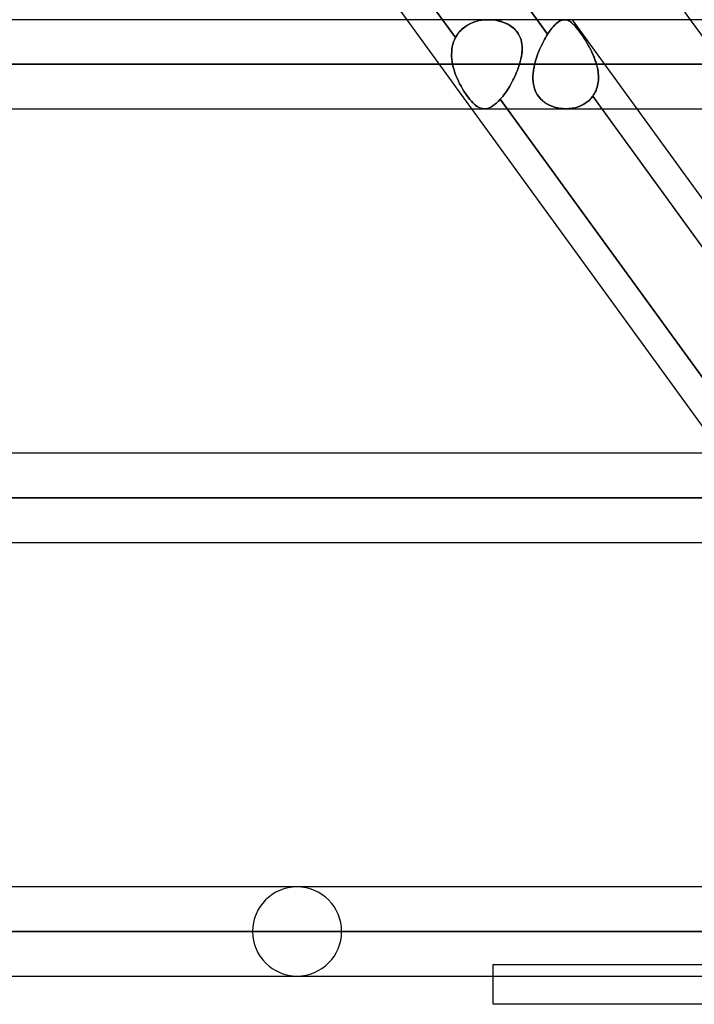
# Model space of a CAD drawing. Header units: millimetres. Extents: x -288 to 288, y -100 to 123.
# Tile 28 of 75: x -93 to -76, y 18 to 43. Entities that reach past the tile are written whole.
import ezdxf

# ---------------------------------------------------------------- set-up
doc = ezdxf.new("R2010")
doc.units = ezdxf.units.MM
doc.layers.add('MAIN-1', color=7, linetype='Continuous')
doc.layers.add('MAIN-2', color=7, linetype='Continuous')

msp = doc.modelspace()

# ---------------------------------------------------------------- linework, layer by layer
at = {"layer": 'MAIN-1'}
for p, q in [((-83.538, 43.435), (-89.476, 51.61)), ((-86.183, 51.61), (-80.244, 43.435)), ((-76.347, 43.435), (-82.285, 51.61)), ((163.059, 43.435), (-163.059, 43.435)), ((163.851, 42.305), (-163.851, 42.305)), ((-163.11, 41.175), (163.11, 41.175)), ((-75.548, 32.435), (-81.896, 41.175)), ((-78.603, 41.175), (-72.254, 32.435)), ((-71.358, 32.435), (-77.706, 41.175)), ((171.054, 32.435), (-171.054, 32.435)), ((171.99, 31.305), (-171.99, 31.305)), ((-170.929, 30.175), (170.929, 30.175)), ((170.929, 21.435), (-170.929, 21.435)), ((171.99, 20.305), (-171.99, 20.305)), ((-170.929, 19.175), (170.929, 19.175)), ((-81.36, 18.457), (-81.36, 19.175)), ((81.36, 18.457), (-81.36, 18.457))]:
    msp.add_line(p, q, dxfattribs=at)
at = {"layer": 'MAIN-2'}
for p, q in [((-79.977, 43.067), (-86.824, 52.493)), ((-82.312, 42.982), (-89.173, 52.426)), ((-89.173, 52.426), (-82.312, 42.982)), ((-81.896, 41.175), (-83.538, 43.435)), ((-82.111, 43.226), (-82.159, 43.184)), ((-82.146, 43.196), (-82.093, 43.24)), ((-82.06, 43.265), (-82.111, 43.226)), ((-82.093, 43.24), (-82.037, 43.28)), ((-82.005, 43.299), (-82.06, 43.265)), ((-82.037, 43.28), (-81.977, 43.315)), ((-81.948, 43.33), (-82.005, 43.299)), ((-81.977, 43.315), (-81.914, 43.346)), ((-81.889, 43.357), (-81.948, 43.33)), ((-81.914, 43.346), (-81.85, 43.372)), ((-81.827, 43.38), (-81.889, 43.357)), ((-81.85, 43.372), (-81.783, 43.394)), ((-81.765, 43.399), (-81.827, 43.38)), ((-81.783, 43.394), (-81.714, 43.411)), ((-81.7, 43.414), (-81.765, 43.399)), ((-81.714, 43.411), (-81.644, 43.423)), ((-81.635, 43.425), (-81.7, 43.414)), ((-81.644, 43.423), (-81.574, 43.431)), ((-81.569, 43.432), (-81.635, 43.425)), ((-81.574, 43.431), (-81.503, 43.435)), ((-81.503, 43.435), (-81.569, 43.432)), ((-81.503, 43.435), (-81.435, 43.434)), ((-81.442, 43.434), (-81.503, 43.435)), ((-81.381, 43.431), (-81.442, 43.434)), ((-81.435, 43.434), (-81.368, 43.43)), ((-81.321, 43.424), (-81.381, 43.431)), ((-81.368, 43.43), (-81.302, 43.421)), ((-81.263, 43.414), (-81.321, 43.424)), ((-81.302, 43.421), (-81.237, 43.409)), ((-81.205, 43.402), (-81.263, 43.414)), ((-81.237, 43.409), (-81.174, 43.393)), ((-81.149, 43.386), (-81.205, 43.402)), ((-81.174, 43.393), (-81.113, 43.374)), ((-81.094, 43.367), (-81.149, 43.386)), ((-81.113, 43.374), (-81.053, 43.351)), ((-81.041, 43.345), (-81.094, 43.367)), ((-81.053, 43.351), (-80.995, 43.324)), ((-80.989, 43.321), (-81.041, 43.345)), ((-80.995, 43.324), (-80.94, 43.293)), ((-80.94, 43.293), (-80.989, 43.321)), ((-80.94, 43.293), (-80.889, 43.258)), ((-80.893, 43.261), (-80.94, 43.293)), ((-80.849, 43.227), (-80.893, 43.261)), ((-80.889, 43.258), (-80.84, 43.22)), ((-80.809, 43.191), (-80.849, 43.227)), ((-80.84, 43.22), (-80.797, 43.178)), ((-80.244, 43.435), (-79.977, 43.067)), ((-79.905, 43.17), (-79.87, 43.216)), ((-79.86, 43.227), (-79.899, 43.178)), ((-79.87, 43.216), (-79.834, 43.258)), ((-79.822, 43.271), (-79.86, 43.227)), ((-79.834, 43.258), (-79.799, 43.295)), ((-79.784, 43.31), (-79.822, 43.271)), ((-79.799, 43.295), (-79.765, 43.328)), ((-79.747, 43.343), (-79.784, 43.31)), ((-79.765, 43.328), (-79.731, 43.357)), ((-79.711, 43.372), (-79.747, 43.343)), ((-79.731, 43.357), (-79.698, 43.381)), ((-79.676, 43.395), (-79.711, 43.372)), ((-79.698, 43.381), (-79.666, 43.4)), ((-79.642, 43.412), (-79.676, 43.395)), ((-79.666, 43.4), (-79.634, 43.416)), ((-79.608, 43.425), (-79.642, 43.412)), ((-79.634, 43.416), (-79.604, 43.426)), ((-79.576, 43.433), (-79.608, 43.425)), ((-79.604, 43.426), (-79.574, 43.433)), ((-79.544, 43.435), (-79.576, 43.433)), ((-79.574, 43.433), (-79.544, 43.435)), ((-79.514, 43.433), (-79.544, 43.435)), ((-79.544, 43.435), (-79.518, 43.433)), ((-79.518, 43.433), (-79.492, 43.428)), ((-79.485, 43.427), (-79.514, 43.433)), ((-79.492, 43.428), (-79.466, 43.42)), ((-79.456, 43.416), (-79.485, 43.427)), ((-79.466, 43.42), (-79.44, 43.409)), ((-79.427, 43.402), (-79.456, 43.416)), ((-79.44, 43.409), (-79.414, 43.394)), ((-79.398, 43.383), (-79.427, 43.402)), ((-79.414, 43.394), (-79.388, 43.376)), ((-79.369, 43.36), (-79.398, 43.383)), ((-79.388, 43.376), (-79.361, 43.354)), ((-79.338, 43.333), (-79.369, 43.36)), ((-79.361, 43.354), (-79.334, 43.329)), ((-77.706, 41.175), (-79.348, 43.435)), ((-79.307, 43.302), (-79.338, 43.333)), ((-79.334, 43.329), (-79.305, 43.301)), ((-79.274, 43.267), (-79.307, 43.302)), ((-79.305, 43.301), (-79.276, 43.269)), ((-79.276, 43.269), (-79.246, 43.234)), ((-79.241, 43.227), (-79.274, 43.267)), ((-79.246, 43.234), (-79.215, 43.195)), ((-79.206, 43.184), (-79.241, 43.227)), ((-74.705, 41.175), (-76.347, 43.435)), ((-82.339, 42.927), (-82.312, 42.982)), ((-82.312, 42.982), (-82.339, 42.927)), ((-82.312, 42.982), (-82.278, 43.041)), ((-82.28, 43.037), (-82.312, 42.982)), ((-82.244, 43.09), (-82.28, 43.037)), ((-82.278, 43.041), (-82.238, 43.097)), ((-82.203, 43.139), (-82.244, 43.09)), ((-82.238, 43.097), (-82.194, 43.149)), ((-82.159, 43.184), (-82.203, 43.139)), ((-82.194, 43.149), (-82.146, 43.196)), ((-80.773, 43.152), (-80.809, 43.191)), ((-80.797, 43.178), (-80.758, 43.133)), ((-80.74, 43.11), (-80.773, 43.152)), ((-80.758, 43.133), (-80.724, 43.086)), ((-80.711, 43.065), (-80.74, 43.11)), ((-80.724, 43.086), (-80.694, 43.035)), ((-80.686, 43.018), (-80.711, 43.065)), ((-80.694, 43.035), (-80.67, 42.981)), ((-80.666, 42.97), (-80.686, 43.018)), ((-80.67, 42.981), (-80.651, 42.926)), ((-80.65, 42.921), (-80.666, 42.97)), ((-80.031, 42.978), (-80.057, 42.932)), ((-80.057, 42.932), (-80.031, 42.978)), ((-80.004, 43.023), (-80.031, 42.978)), ((-80.031, 42.978), (-80.004, 43.023)), ((-79.977, 43.067), (-80.004, 43.023)), ((-80.004, 43.023), (-79.977, 43.067)), ((-79.938, 43.125), (-79.977, 43.067)), ((-79.977, 43.067), (-79.941, 43.12)), ((-79.941, 43.12), (-79.905, 43.17)), ((-79.899, 43.178), (-79.938, 43.125)), ((-79.215, 43.195), (-79.183, 43.154)), ((-79.17, 43.136), (-79.206, 43.184)), ((-79.183, 43.154), (-79.15, 43.109)), ((-79.133, 43.085), (-79.17, 43.136)), ((-79.15, 43.109), (-79.116, 43.061)), ((-79.095, 43.03), (-79.133, 43.085)), ((-79.116, 43.061), (-79.082, 43.011)), ((-79.057, 42.973), (-79.095, 43.03)), ((-79.082, 43.011), (-79.047, 42.958)), ((-79.019, 42.913), (-79.057, 42.973)), ((-82.404, 42.689), (-82.394, 42.751)), ((-82.394, 42.751), (-82.404, 42.689)), ((-82.394, 42.751), (-82.379, 42.811)), ((-82.379, 42.811), (-82.394, 42.751)), ((-82.379, 42.811), (-82.361, 42.87)), ((-82.361, 42.87), (-82.379, 42.811)), ((-82.361, 42.87), (-82.339, 42.927)), ((-82.339, 42.927), (-82.361, 42.87)), ((-80.651, 42.926), (-80.637, 42.87)), ((-80.638, 42.87), (-80.65, 42.921)), ((-80.629, 42.818), (-80.638, 42.87)), ((-80.637, 42.87), (-80.628, 42.812)), ((-80.624, 42.765), (-80.629, 42.818)), ((-80.628, 42.812), (-80.623, 42.753)), ((-80.622, 42.711), (-80.624, 42.765)), ((-80.623, 42.753), (-80.622, 42.692)), ((-80.156, 42.733), (-80.179, 42.681)), ((-80.179, 42.681), (-80.157, 42.733)), ((-80.157, 42.733), (-80.133, 42.784)), ((-80.133, 42.785), (-80.156, 42.733)), ((-80.108, 42.835), (-80.133, 42.785)), ((-80.133, 42.784), (-80.108, 42.835)), ((-80.083, 42.884), (-80.108, 42.835)), ((-80.108, 42.835), (-80.083, 42.884)), ((-80.057, 42.932), (-80.083, 42.884)), ((-80.083, 42.884), (-80.057, 42.932)), ((-79.047, 42.958), (-79.013, 42.904)), ((-78.981, 42.852), (-79.019, 42.913)), ((-79.013, 42.904), (-78.979, 42.848)), ((-78.944, 42.789), (-78.981, 42.852)), ((-78.979, 42.848), (-78.946, 42.791)), ((-78.946, 42.791), (-78.913, 42.733)), ((-78.909, 42.724), (-78.944, 42.789)), ((-78.913, 42.733), (-78.882, 42.673)), ((-78.874, 42.658), (-78.909, 42.724)), ((-82.412, 42.563), (-82.41, 42.626)), ((-82.41, 42.626), (-82.412, 42.563)), ((-82.411, 42.499), (-82.412, 42.563)), ((-82.412, 42.563), (-82.411, 42.499)), ((-82.406, 42.434), (-82.411, 42.499)), ((-82.411, 42.499), (-82.406, 42.434)), ((-82.41, 42.626), (-82.404, 42.689)), ((-82.404, 42.689), (-82.41, 42.626)), ((-80.657, 42.425), (-80.644, 42.484)), ((-80.641, 42.503), (-80.654, 42.438)), ((-80.644, 42.484), (-80.634, 42.542)), ((-80.631, 42.567), (-80.641, 42.503)), ((-80.634, 42.542), (-80.627, 42.599)), ((-80.625, 42.63), (-80.631, 42.567)), ((-80.627, 42.599), (-80.623, 42.656)), ((-80.622, 42.692), (-80.625, 42.63)), ((-80.623, 42.656), (-80.622, 42.711)), ((-80.259, 42.467), (-80.276, 42.413)), ((-80.276, 42.413), (-80.259, 42.467)), ((-80.241, 42.521), (-80.259, 42.467)), ((-80.259, 42.467), (-80.241, 42.521)), ((-80.222, 42.575), (-80.241, 42.521)), ((-80.241, 42.521), (-80.222, 42.575)), ((-80.201, 42.628), (-80.222, 42.575)), ((-80.222, 42.575), (-80.201, 42.628)), ((-80.179, 42.681), (-80.201, 42.628)), ((-80.201, 42.628), (-80.179, 42.681)), ((-78.882, 42.673), (-78.853, 42.613)), ((-78.842, 42.589), (-78.874, 42.658)), ((-78.853, 42.613), (-78.825, 42.552)), ((-78.811, 42.52), (-78.842, 42.589)), ((-78.825, 42.552), (-78.799, 42.491)), ((-78.783, 42.449), (-78.811, 42.52)), ((-78.799, 42.491), (-78.776, 42.429)), ((-163.851, 42.305), (163.851, 42.305)), ((162.301, 42.305), (-162.301, 42.305)), ((-162.301, 42.305), (162.301, 42.305)), ((-110.062, 42.305), (-82.387, 42.305)), ((-82.387, 42.305), (-110.062, 42.305)), ((-80.688, 42.305), (-107.802, 42.305)), ((-107.802, 42.305), (-80.688, 42.305)), ((-82.398, 42.37), (-82.406, 42.434)), ((-82.406, 42.434), (-82.398, 42.37)), ((-82.387, 42.305), (-82.398, 42.37)), ((-82.398, 42.37), (-82.387, 42.305)), ((-82.387, 42.305), (-82.37, 42.232)), ((-82.37, 42.233), (-82.387, 42.305)), ((-82.35, 42.16), (-82.37, 42.233)), ((-82.37, 42.232), (-82.35, 42.16)), ((-80.705, 42.254), (-80.722, 42.203)), ((-80.722, 42.203), (-80.705, 42.254)), ((-80.688, 42.305), (-80.705, 42.254)), ((-80.705, 42.254), (-80.688, 42.305)), ((-80.67, 42.372), (-80.688, 42.305)), ((-80.688, 42.305), (-80.671, 42.365)), ((-80.671, 42.365), (-80.657, 42.425)), ((-80.654, 42.438), (-80.67, 42.372)), ((-80.321, 42.23), (-80.334, 42.155)), ((-80.334, 42.154), (-80.321, 42.229)), ((-80.321, 42.229), (-80.305, 42.305)), ((-80.305, 42.305), (-80.321, 42.23)), ((-80.291, 42.359), (-80.305, 42.305)), ((-80.305, 42.305), (-80.291, 42.359)), ((-80.305, 42.305), (-75.265, 42.305)), ((-75.265, 42.305), (-80.305, 42.305)), ((-80.276, 42.413), (-80.291, 42.359)), ((-80.291, 42.359), (-80.276, 42.413)), ((-78.758, 42.377), (-78.783, 42.449)), ((-78.776, 42.429), (-78.754, 42.367)), ((-78.736, 42.305), (-78.758, 42.377)), ((-78.754, 42.367), (-78.736, 42.305)), ((-73.634, 42.305), (-78.736, 42.305)), ((-78.736, 42.305), (-73.634, 42.305)), ((-78.723, 42.259), (-78.736, 42.305)), ((-78.736, 42.305), (-78.724, 42.259)), ((-78.724, 42.259), (-78.713, 42.213)), ((-78.713, 42.213), (-78.723, 42.259)), ((-78.704, 42.167), (-78.713, 42.213)), ((-78.713, 42.213), (-78.704, 42.167)), ((-82.35, 42.16), (-82.327, 42.088)), ((-82.327, 42.089), (-82.35, 42.16)), ((-82.301, 42.018), (-82.327, 42.089)), ((-82.327, 42.088), (-82.301, 42.018)), ((-82.301, 42.018), (-82.272, 41.948)), ((-82.272, 41.948), (-82.301, 42.018)), ((-80.806, 41.998), (-80.83, 41.947)), ((-80.83, 41.947), (-80.806, 41.998)), ((-80.783, 42.049), (-80.806, 41.998)), ((-80.806, 41.998), (-80.783, 42.049)), ((-80.762, 42.1), (-80.783, 42.049)), ((-80.783, 42.049), (-80.762, 42.1)), ((-80.741, 42.151), (-80.762, 42.1)), ((-80.762, 42.1), (-80.741, 42.151)), ((-80.722, 42.203), (-80.741, 42.151)), ((-80.741, 42.151), (-80.722, 42.203)), ((-80.348, 42.007), (-80.349, 41.935)), ((-80.349, 41.933), (-80.348, 42.006)), ((-80.343, 42.081), (-80.348, 42.007)), ((-80.348, 42.006), (-80.343, 42.08)), ((-80.334, 42.155), (-80.343, 42.081)), ((-80.343, 42.08), (-80.334, 42.154)), ((-78.697, 42.12), (-78.704, 42.167)), ((-78.704, 42.167), (-78.697, 42.121)), ((-78.697, 42.121), (-78.691, 42.075)), ((-78.691, 42.074), (-78.697, 42.12)), ((-78.691, 42.075), (-78.688, 42.029)), ((-78.688, 42.029), (-78.691, 42.074)), ((-78.686, 41.983), (-78.688, 42.029)), ((-78.688, 42.029), (-78.686, 41.983)), ((-78.687, 41.938), (-78.686, 41.983)), ((-78.686, 41.983), (-78.687, 41.938)), ((-82.272, 41.948), (-82.241, 41.879)), ((-82.241, 41.879), (-82.272, 41.948)), ((-82.241, 41.879), (-82.208, 41.811)), ((-82.208, 41.811), (-82.241, 41.879)), ((-82.208, 41.811), (-82.173, 41.746)), ((-82.173, 41.746), (-82.208, 41.811)), ((-82.173, 41.746), (-82.137, 41.683)), ((-82.137, 41.682), (-82.173, 41.746)), ((-80.936, 41.751), (-80.964, 41.705)), ((-80.964, 41.704), (-80.936, 41.751)), ((-80.908, 41.799), (-80.936, 41.751)), ((-80.936, 41.751), (-80.908, 41.799)), ((-80.881, 41.848), (-80.908, 41.799)), ((-80.908, 41.799), (-80.881, 41.848)), ((-80.855, 41.897), (-80.881, 41.848)), ((-80.881, 41.848), (-80.855, 41.897)), ((-80.83, 41.947), (-80.855, 41.897)), ((-80.855, 41.897), (-80.83, 41.947)), ((-80.349, 41.935), (-80.345, 41.864)), ((-80.344, 41.862), (-80.349, 41.933)), ((-80.345, 41.864), (-80.335, 41.794)), ((-80.335, 41.792), (-80.344, 41.862)), ((-80.335, 41.794), (-80.321, 41.727)), ((-80.32, 41.724), (-80.335, 41.792)), ((-80.321, 41.727), (-80.3, 41.662)), ((-80.299, 41.659), (-80.32, 41.724)), ((-78.733, 41.679), (-78.72, 41.721)), ((-78.72, 41.721), (-78.733, 41.68)), ((-78.72, 41.721), (-78.709, 41.763)), ((-78.709, 41.763), (-78.72, 41.721)), ((-78.7, 41.806), (-78.709, 41.763)), ((-78.709, 41.763), (-78.7, 41.805)), ((-78.7, 41.805), (-78.693, 41.849)), ((-78.693, 41.849), (-78.7, 41.806)), ((-78.689, 41.894), (-78.693, 41.849)), ((-78.693, 41.849), (-78.689, 41.893)), ((-78.689, 41.893), (-78.687, 41.938)), ((-78.687, 41.938), (-78.689, 41.894)), ((-82.137, 41.683), (-82.1, 41.622)), ((-82.099, 41.621), (-82.137, 41.682)), ((-82.1, 41.622), (-82.062, 41.564)), ((-82.061, 41.563), (-82.099, 41.621)), ((-82.062, 41.564), (-82.024, 41.508)), ((-82.023, 41.508), (-82.061, 41.563)), ((-82.024, 41.508), (-81.986, 41.457)), ((-81.985, 41.456), (-82.023, 41.508)), ((-81.114, 41.49), (-81.145, 41.453)), ((-81.145, 41.453), (-81.114, 41.49)), ((-81.084, 41.53), (-81.114, 41.49)), ((-81.114, 41.49), (-81.084, 41.53)), ((-81.053, 41.571), (-81.084, 41.53)), ((-81.084, 41.53), (-81.053, 41.571)), ((-81.023, 41.614), (-81.053, 41.571)), ((-81.053, 41.571), (-81.023, 41.614)), ((-80.993, 41.659), (-81.023, 41.614)), ((-81.023, 41.614), (-80.993, 41.659)), ((-80.964, 41.705), (-80.993, 41.659)), ((-80.993, 41.659), (-80.964, 41.704)), ((-80.3, 41.662), (-80.274, 41.599)), ((-80.273, 41.596), (-80.299, 41.659)), ((-80.274, 41.599), (-80.242, 41.539)), ((-80.24, 41.536), (-80.273, 41.596)), ((-80.242, 41.539), (-80.203, 41.483)), ((-80.201, 41.48), (-80.24, 41.536)), ((-80.203, 41.483), (-80.159, 41.431)), ((-80.157, 41.428), (-80.201, 41.48)), ((-78.832, 41.491), (-78.88, 41.432)), ((-78.88, 41.432), (-78.832, 41.491)), ((-78.832, 41.491), (-78.808, 41.526)), ((-78.808, 41.526), (-78.832, 41.491)), ((-78.832, 41.491), (-78.603, 41.175)), ((-71.984, 32.064), (-78.832, 41.491)), ((-78.808, 41.526), (-78.786, 41.562)), ((-78.786, 41.562), (-78.808, 41.526)), ((-78.786, 41.562), (-78.766, 41.6)), ((-78.766, 41.6), (-78.786, 41.562)), ((-78.748, 41.64), (-78.766, 41.6)), ((-78.766, 41.6), (-78.748, 41.639)), ((-78.733, 41.68), (-78.748, 41.64)), ((-78.748, 41.639), (-78.733, 41.679)), ((-81.986, 41.457), (-81.948, 41.41)), ((-81.948, 41.409), (-81.985, 41.456)), ((-81.948, 41.41), (-81.911, 41.366)), ((-81.911, 41.366), (-81.948, 41.409)), ((-81.911, 41.366), (-81.874, 41.327)), ((-81.874, 41.327), (-81.911, 41.366)), ((-81.874, 41.327), (-81.838, 41.293)), ((-81.837, 41.292), (-81.874, 41.327)), ((-81.838, 41.293), (-81.802, 41.262)), ((-81.801, 41.262), (-81.837, 41.292)), ((-81.802, 41.262), (-81.766, 41.237)), ((-81.766, 41.236), (-81.801, 41.262)), ((-81.766, 41.237), (-81.731, 41.215)), ((-81.731, 41.215), (-81.766, 41.236)), ((-81.731, 41.215), (-81.696, 41.199)), ((-81.695, 41.199), (-81.731, 41.215)), ((-81.46, 41.199), (-81.414, 41.22)), ((-81.414, 41.22), (-81.459, 41.199)), ((-81.414, 41.22), (-81.368, 41.247)), ((-81.368, 41.247), (-81.414, 41.22)), ((-81.368, 41.247), (-81.321, 41.28)), ((-81.321, 41.28), (-81.368, 41.247)), ((-81.321, 41.28), (-81.274, 41.32)), ((-81.274, 41.32), (-81.321, 41.28)), ((-81.274, 41.32), (-81.225, 41.366)), ((-81.225, 41.366), (-81.274, 41.32)), ((-81.225, 41.366), (-81.176, 41.417)), ((-81.176, 41.417), (-81.225, 41.366)), ((-81.145, 41.453), (-81.176, 41.417)), ((-81.176, 41.417), (-81.145, 41.453)), ((-74.312, 31.968), (-81.176, 41.417)), ((-81.176, 41.417), (-74.312, 31.968)), ((-80.159, 41.431), (-80.11, 41.383)), ((-80.107, 41.381), (-80.157, 41.428)), ((-80.11, 41.383), (-80.055, 41.34)), ((-80.053, 41.338), (-80.107, 41.381)), ((-80.055, 41.34), (-79.996, 41.302)), ((-79.994, 41.3), (-80.053, 41.338)), ((-79.996, 41.302), (-79.934, 41.268)), ((-79.931, 41.267), (-79.994, 41.3)), ((-79.934, 41.268), (-79.869, 41.24)), ((-79.866, 41.239), (-79.931, 41.267)), ((-79.869, 41.24), (-79.801, 41.217)), ((-79.798, 41.216), (-79.866, 41.239)), ((-79.801, 41.217), (-79.731, 41.199)), ((-79.729, 41.198), (-79.798, 41.216)), ((-79.278, 41.203), (-79.202, 41.225)), ((-79.201, 41.226), (-79.277, 41.203)), ((-79.202, 41.225), (-79.13, 41.254)), ((-79.129, 41.255), (-79.201, 41.226)), ((-79.13, 41.254), (-79.06, 41.289)), ((-79.06, 41.29), (-79.129, 41.255)), ((-78.995, 41.331), (-79.06, 41.29)), ((-79.06, 41.289), (-78.995, 41.331)), ((-78.934, 41.379), (-78.995, 41.331)), ((-78.995, 41.331), (-78.935, 41.379)), ((-78.935, 41.379), (-78.88, 41.432)), ((-78.88, 41.432), (-78.934, 41.379)), ((-81.696, 41.199), (-81.661, 41.186)), ((-81.66, 41.186), (-81.695, 41.199)), ((-81.661, 41.186), (-81.625, 41.179)), ((-81.625, 41.179), (-81.66, 41.186)), ((-81.625, 41.179), (-81.589, 41.175)), ((-81.589, 41.175), (-81.625, 41.179)), ((-81.589, 41.175), (-81.547, 41.177)), ((-81.547, 41.177), (-81.589, 41.175)), ((-81.547, 41.177), (-81.504, 41.185)), ((-81.504, 41.185), (-81.547, 41.177)), ((-81.504, 41.185), (-81.46, 41.199)), ((-81.459, 41.199), (-81.504, 41.185)), ((-79.731, 41.199), (-79.66, 41.186)), ((-79.658, 41.186), (-79.729, 41.198)), ((-79.66, 41.186), (-79.589, 41.178)), ((-79.587, 41.178), (-79.658, 41.186)), ((-79.589, 41.178), (-79.517, 41.175)), ((-79.515, 41.175), (-79.587, 41.178)), ((-79.517, 41.175), (-79.436, 41.178)), ((-79.435, 41.178), (-79.515, 41.175)), ((-79.436, 41.178), (-79.356, 41.187)), ((-79.355, 41.187), (-79.435, 41.178)), ((-79.356, 41.187), (-79.278, 41.203)), ((-79.277, 41.203), (-79.355, 41.187)), ((-171.99, 31.305), (171.99, 31.305)), ((170.293, 31.305), (-170.293, 31.305)), ((-170.293, 31.305), (170.293, 31.305)), ((-98.762, 31.305), (-74.384, 31.305)), ((-74.384, 31.305), (-98.762, 31.305)), ((-72.675, 31.305), (-96.502, 31.305)), ((-96.502, 31.305), (-72.675, 31.305)), ((-171.99, 20.305), (171.99, 20.305)), ((-62.596, 20.305), (-170.496, 20.305)), ((-170.496, 20.305), (170.496, 20.305)), ((-87.462, 20.305), (-66.379, 20.305)), ((-66.379, 20.305), (-87.462, 20.305)), ((-64.85, 20.305), (-85.202, 20.305)), ((-85.202, 20.305), (-64.85, 20.305)), ((-81.36, 19.468), (-61.981, 19.468)), ((-81.36, 19.175), (-81.36, 19.468))]:
    msp.add_line(p, q, dxfattribs=at)
for start, end in [(0, 180), (180, 0)]:
    msp.add_arc((-86.332, 20.305), 1.13, start, end, dxfattribs=at)

doc.saveas('drawing.dxf')
